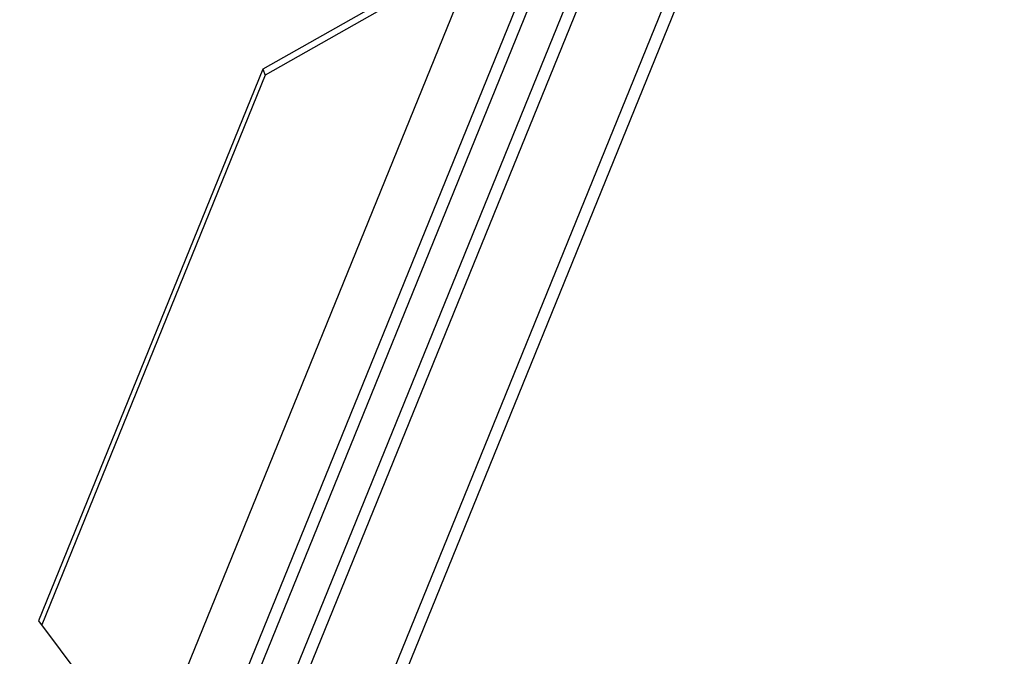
# Model space of a CAD drawing. Header units: millimetres. Extents: x -2787 to 4673, y -54 to 2046.
# Tile 49 of 124: x -450 to -395, y 423 to 459. Entities that reach past the tile are written whole.
import ezdxf

# ---------------------------------------------------------------- set-up
doc = ezdxf.new("R2010")
doc.units = ezdxf.units.MM
doc.header["$LTSCALE"] = 81.675
doc.layers.get('0').update_dxf_attribs({"linetype": 'CONTINUOUS'})

msp = doc.modelspace()

# ---------------------------------------------------------------- linework, layer by layer
at = {"color": 3}
for p, q in [((-450.173, 370.918), (-395.4, 505.576)), ((-449.584, 370.559), (-394.81, 505.217)), ((-442.252, 410.659), (-414.331, 479.303)), ((-441.676, 410.328), (-413.754, 478.973)), ((-411.795, 478.842), (-439.717, 410.198)), ((-411.206, 478.483), (-439.127, 409.839)), ((-443.037, 417.096), (-424.37, 462.988)), ((-424.929, 462.672), (-436.543, 456.103)), ((-424.583, 462.464), (-436.411, 455.774)), ((-436.543, 456.103), (-449.113, 425.2)), ((-436.411, 455.774), (-448.94, 424.97)), ((-436.543, 456.103), (-436.411, 455.774)), ((-449.113, 425.2), (-443.316, 417.468))]:
    msp.add_line(p, q, dxfattribs=at)

doc.saveas('drawing.dxf')
